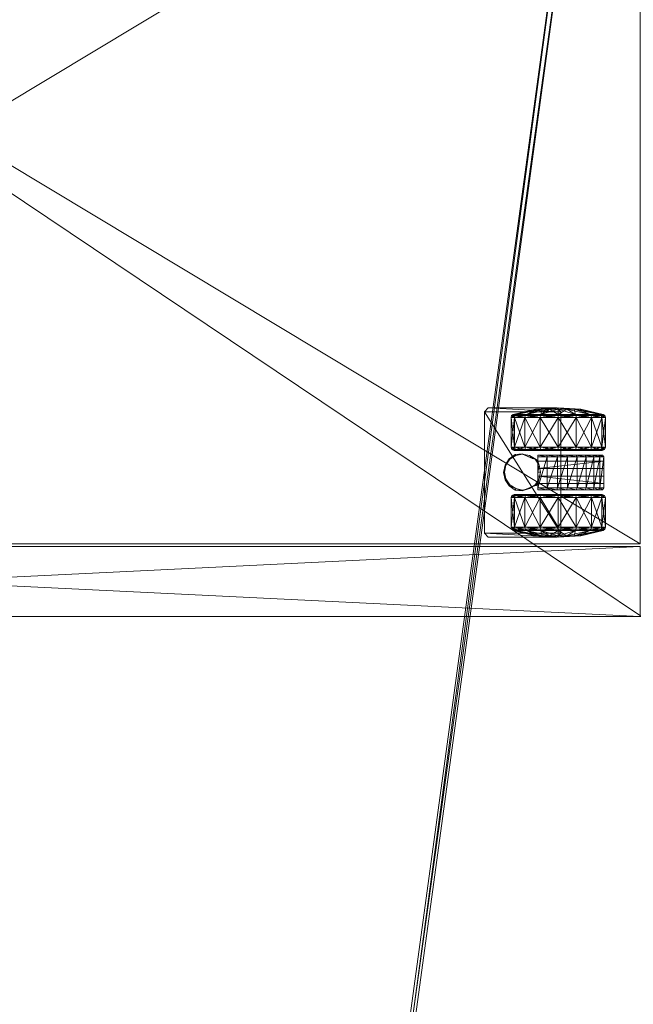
# Model space of a CAD drawing. Header units: inches. Extents: x 66 to 744, y -89 to 88.
# Tile 241 of 256: x 666 to 675, y 55 to 70. Entities that reach past the tile are written whole.
import ezdxf

# ---------------------------------------------------------------- set-up
doc = ezdxf.new("R2010")
doc.units = ezdxf.units.IN
doc.header["$MEASUREMENT"] = 0
for name, color, linetype, true_color in [('CET color Burlywood4', 7, 'Continuous', 0x8d7057), ('CET color Grey100', 7, 'Continuous', 0xffffff), ('CET color Grey2', 7, 'Continuous', 0x060606), ('CET color Grey80', 7, 'Continuous', 0xcccdc8)]:
    doc.layers.add(name, color=color, linetype=linetype, true_color=true_color)
doc.layers.add('CET Default', color=7, linetype='Continuous')

# ---------------------------------------------------------------- blocks, each defined once
blk = doc.blocks.new('*C134')
at = {"layer": 'CET color Grey100', "linetype": 'Continuous', "lineweight": 0}
mesh = blk.add_polyface(dxfattribs=at)
corners = [(0.02, 22.98, 1.891), (1.105, 22.98, 1.891), (1.105, 0.719, 1.891), (0.02, 0.719, 1.891), (0.02, 0.719, 21.652), (1.105, 0.719, 21.652), (1.105, 22.98, 21.652), (0.02, 22.98, 21.652)]
mesh.append_faces([[corners[k] for k in face] for face in [(0, 1, 2, 0), (0, 2, 3, 0), (4, 5, 6, 4), (4, 6, 7, 4), (3, 2, 5, 3), (3, 5, 4, 3), (2, 1, 6, 2), (2, 6, 5, 2), (1, 0, 7, 1), (1, 7, 6, 1), (0, 3, 4, 0), (0, 4, 7, 0)]])
mesh = blk.add_polyface(dxfattribs=at)
corners = [(0.02, 0.7, 21.691), (14.98, 0.7, 21.691), (14.98, 22.98, 21.691), (0.02, 22.98, 21.691)]
mesh.append_faces([[corners[k] for k in face] for face in [(0, 1, 2, 0), (0, 2, 3, 0)]])
mesh = blk.add_polyface(dxfattribs=at)
corners = [(0.02, 0.7, 21.671), (14.98, 0.7, 21.671), (14.98, 22.98, 21.671), (0.02, 22.98, 21.671)]
mesh.append_faces([[corners[k] for k in face] for face in [(0, 2, 1, 0), (0, 3, 2, 0)]])
mesh = blk.add_polyface(dxfattribs=at)
corners = [(1.145, 21.855, 1.891), (13.855, 21.855, 1.891), (13.855, 0.719, 1.891), (1.145, 0.719, 1.891), (1.145, 0.719, 2.23), (13.855, 0.719, 2.23), (13.855, 21.855, 2.23), (1.145, 21.855, 2.23)]
mesh.append_faces([[corners[k] for k in face] for face in [(0, 1, 2, 0), (0, 2, 3, 0), (4, 5, 6, 4), (4, 6, 7, 4), (3, 2, 5, 3), (3, 5, 4, 3), (2, 1, 6, 2), (2, 6, 5, 2), (1, 0, 7, 1), (1, 7, 6, 1), (0, 3, 4, 0), (0, 4, 7, 0)]])
at = {"layer": 'CET color Grey2', "linetype": 'Continuous', "lineweight": 0}
mesh = blk.add_polyface(dxfattribs=at)
corners = [(1.86, 2.505, 0.464), (1.401, 2.505, 0.464), (1.401, 2.663, 0.701), (1.86, 2.663, 0.701), (1.371, 2.499, 0.47), (1.371, 2.655, 0.704), (1.353, 2.481, 0.488), (1.353, 2.632, 0.714), (1.271, 2.315, 0.845), (1.401, 2.719, 0.98), (1.86, 2.719, 0.98), (1.371, 2.71, 0.98), (1.353, 2.685, 0.98), (1.271, 2.342, 0.98), (1.401, 2.663, 1.259), (1.86, 2.663, 1.259), (1.371, 2.655, 1.256), (1.353, 2.632, 1.246), (1.271, 2.315, 1.115), (1.401, 2.505, 1.496), (1.371, 2.499, 1.49), (1.353, 2.481, 1.472), (1.271, 2.238, 1.229), (1.86, 2.505, 1.496), (1.401, 2.268, 1.654), (1.371, 2.265, 1.646), (1.25, 3.071, 2), (1.31, 3.131, 2), (1.31, 3.131, 1.881), (1.25, 3.071, 1.881), (1.25, 2.01, 1.881), (1.31, 1.95, 1.881)]
mesh.append_faces([[corners[k] for k in face] for face in [(0, 1, 2, 0), (0, 2, 3, 0), (1, 4, 5, 1), (1, 5, 2, 1), (4, 6, 7, 4), (4, 7, 5, 4), (6, 8, 7, 6), (3, 2, 9, 3), (3, 9, 10, 3), (2, 5, 11, 2), (2, 11, 9, 2), (5, 7, 12, 5), (5, 12, 11, 5), (7, 8, 13, 7), (7, 13, 12, 7), (10, 9, 14, 10), (10, 14, 15, 10), (9, 11, 16, 9), (9, 16, 14, 9), (11, 12, 17, 11), (11, 17, 16, 11), (12, 13, 18, 12), (12, 18, 17, 12), (15, 14, 19, 15), (14, 16, 20, 14), (14, 20, 19, 14), (16, 17, 21, 16), (16, 21, 20, 16), (17, 18, 22, 17), (17, 22, 21, 17), (23, 19, 24, 23), (19, 20, 25, 19), (26, 27, 28, 26), (26, 28, 29, 26), (30, 26, 29, 30), (28, 31, 30, 28), (28, 30, 29, 28)]])
mesh = blk.add_polyface(dxfattribs=at)
corners = [(1.86, 1.989, 0.25), (1.401, 1.989, 0.25), (1.401, 2.268, 0.306), (1.86, 2.268, 0.306), (1.371, 2.265, 0.314), (1.371, 1.989, 0.259), (1.353, 2.255, 0.337), (1.353, 1.989, 0.284), (1.271, 2.124, 0.654), (1.895, 2.263, 0.319), (1.86, 2.505, 0.464), (1.401, 2.505, 0.464), (1.371, 2.499, 0.47), (1.353, 2.481, 0.488), (1.271, 2.238, 0.731), (1.25, 1.989, 0.98), (1.271, 2.315, 0.845), (1.271, 2.342, 0.98), (1.271, 2.315, 1.115), (1.271, 2.238, 1.229), (1.895, 2.495, 1.486), (1.86, 2.505, 1.496), (1.86, 2.268, 1.654), (1.401, 2.268, 1.654), (1.401, 2.505, 1.496), (1.371, 2.265, 1.646), (1.371, 2.499, 1.49), (1.353, 2.481, 1.472), (1.353, 2.255, 1.623), (1.271, 2.124, 1.306), (1.401, 1.989, 1.71), (1.86, 1.989, 1.71), (1.371, 1.989, 1.701), (1.353, 1.989, 1.676), (1.271, 1.989, 1.333), (1.25, 2.01, 1.881), (1.25, 2.01, 2), (1.25, 3.071, 2)]
mesh.append_faces([[corners[k] for k in face] for face in [(0, 1, 2, 0), (0, 2, 3, 0), (1, 4, 2, 1), (5, 6, 4, 5), (7, 8, 6, 7), (9, 3, 10, 9), (3, 2, 11, 3), (3, 11, 10, 3), (2, 4, 12, 2), (2, 12, 11, 2), (4, 6, 13, 4), (4, 13, 12, 4), (6, 8, 14, 6), (6, 14, 13, 6), (8, 15, 14, 8), (13, 14, 16, 13), (14, 15, 16, 14), (16, 15, 17, 16), (17, 15, 18, 17), (18, 15, 19, 18), (20, 21, 22, 20), (21, 23, 22, 21), (24, 25, 23, 24), (26, 27, 28, 26), (26, 28, 25, 26), (27, 19, 29, 27), (27, 29, 28, 27), (19, 15, 29, 19), (22, 23, 30, 22), (22, 30, 31, 22), (23, 25, 32, 23), (23, 32, 30, 23), (25, 28, 33, 25), (25, 33, 32, 25), (28, 29, 34, 28), (28, 34, 33, 28), (35, 36, 37, 35)]])
mesh = blk.add_polyface(dxfattribs=at)
corners = [(1.963, 2.544, 1.587), (1.974, 2.656, 1.587), (1.974, 2.656, 0.675), (1.963, 2.544, 0.675), (2.042, 2.748, 1.587), (2.042, 2.748, 0.675), (2.138, 2.811, 1.587), (2.138, 2.811, 0.675), (2.251, 2.833, 1.587), (2.251, 2.833, 0.675), (1.91, 2.47, 0.499), (1.895, 2.495, 0.474), (1.895, 2.65, 0.706), (1.91, 2.617, 0.72), (1.86, 2.505, 0.464), (1.86, 2.663, 0.701), (1.895, 2.704, 0.98), (1.91, 2.669, 0.98), (1.86, 2.719, 0.98), (1.895, 2.65, 1.254), (1.91, 2.617, 1.24), (1.86, 2.663, 1.259), (1.895, 2.495, 1.486), (1.91, 2.47, 1.461), (1.86, 2.505, 1.496), (1.401, 2.505, 1.496), (2.149, 2.797, 1.881), (2.256, 2.818, 1.881), (2.059, 2.737, 1.881), (1.999, 2.647, 1.881), (1.978, 2.54, 1.881), (2.033, 2.386, 1.587), (1.999, 2.434, 1.881), (2.033, 2.386, 0.675), (3.19, 3.131, 2), (1.31, 3.131, 1.881), (1.31, 3.131, 2), (3.19, 3.131, 1.881), (1.31, 1.95, 1.881)]
mesh.append_faces([[corners[k] for k in face] for face in [(0, 1, 2, 0), (0, 2, 3, 0), (1, 4, 5, 1), (1, 5, 2, 1), (4, 6, 7, 4), (4, 7, 5, 4), (6, 8, 9, 6), (6, 9, 7, 6), (10, 11, 12, 10), (10, 12, 13, 10), (11, 14, 15, 11), (11, 15, 12, 11), (13, 12, 16, 13), (13, 16, 17, 13), (12, 15, 18, 12), (12, 18, 16, 12), (17, 16, 19, 17), (17, 19, 20, 17), (16, 18, 21, 16), (16, 21, 19, 16), (20, 19, 22, 20), (20, 22, 23, 20), (19, 21, 24, 19), (19, 24, 22, 19), (21, 25, 24, 21), (8, 6, 26, 8), (8, 26, 27, 8), (6, 4, 28, 6), (6, 28, 26, 6), (4, 1, 29, 4), (4, 29, 28, 4), (1, 0, 30, 1), (1, 30, 29, 1), (0, 31, 32, 0), (0, 32, 30, 0), (33, 0, 3, 33), (34, 35, 36, 34), (37, 38, 35, 37)]])
mesh = blk.add_polyface(dxfattribs=at)
corners = [(2.251, 2.833, 1.587), (2.363, 2.811, 1.587), (2.363, 2.811, 0.675), (2.251, 2.833, 0.675), (2.459, 2.748, 1.587), (2.459, 2.748, 0.675), (2.526, 2.654, 1.587), (2.526, 2.654, 0.675), (2.537, 2.542, 1.587), (2.537, 2.542, 0.675), (2.59, 2.47, 1.461), (2.605, 2.495, 1.486), (2.605, 2.65, 1.254), (2.59, 2.617, 1.24), (2.64, 2.505, 1.496), (2.64, 2.663, 1.259), (2.605, 2.704, 0.98), (2.59, 2.669, 0.98), (2.64, 2.719, 0.98), (2.605, 2.65, 0.706), (2.59, 2.617, 0.72), (2.64, 2.663, 0.701), (2.605, 2.495, 0.474), (2.59, 2.47, 0.499), (2.64, 2.505, 0.464), (2.513, 2.647, 1.881), (2.534, 2.54, 1.881), (2.453, 2.737, 1.881), (2.362, 2.797, 1.881), (2.256, 2.818, 1.881), (2.467, 2.384, 1.587), (2.467, 2.384, 0.675), (3.19, 3.131, 2), (3.19, 3.131, 1.881), (1.31, 3.131, 1.881), (3.19, 1.95, 1.881), (1.31, 1.95, 1.881)]
mesh.append_faces([[corners[k] for k in face] for face in [(0, 1, 2, 0), (0, 2, 3, 0), (1, 4, 5, 1), (1, 5, 2, 1), (4, 6, 7, 4), (4, 7, 5, 4), (6, 8, 9, 6), (6, 9, 7, 6), (10, 11, 12, 10), (10, 12, 13, 10), (11, 14, 15, 11), (11, 15, 12, 11), (13, 12, 16, 13), (13, 16, 17, 13), (12, 15, 18, 12), (12, 18, 16, 12), (17, 16, 19, 17), (17, 19, 20, 17), (16, 18, 21, 16), (16, 21, 19, 16), (20, 19, 22, 20), (20, 22, 23, 20), (19, 21, 24, 19), (19, 24, 22, 19), (8, 6, 25, 8), (8, 25, 26, 8), (6, 4, 27, 6), (6, 27, 25, 6), (4, 1, 28, 4), (4, 28, 27, 4), (1, 0, 29, 1), (1, 29, 28, 1), (30, 8, 26, 30), (8, 30, 31, 8), (8, 31, 9, 8), (32, 33, 34, 32), (33, 35, 36, 33)]])
mesh = blk.add_polyface(dxfattribs=at)
corners = [(2.64, 2.505, 1.496), (3.099, 2.505, 1.496), (3.099, 2.663, 1.259), (2.64, 2.663, 1.259), (3.129, 2.499, 1.49), (3.129, 2.655, 1.256), (3.147, 2.481, 1.472), (3.147, 2.632, 1.246), (3.229, 2.315, 1.115), (3.099, 2.719, 0.98), (2.64, 2.719, 0.98), (3.129, 2.71, 0.98), (3.147, 2.685, 0.98), (3.229, 2.342, 0.98), (3.099, 2.663, 0.701), (2.64, 2.663, 0.701), (3.129, 2.655, 0.704), (3.147, 2.632, 0.714), (3.229, 2.315, 0.845), (3.099, 2.505, 0.464), (2.64, 2.505, 0.464), (3.129, 2.499, 0.47), (3.147, 2.481, 0.488), (3.229, 2.238, 0.731), (3.099, 2.268, 0.306), (3.25, 3.071, 2), (3.25, 3.071, 1.881), (3.19, 3.131, 1.881), (3.19, 3.131, 2), (3.25, 2.01, 2), (3.25, 2.01, 1.881), (3.19, 1.95, 1.881)]
mesh.append_faces([[corners[k] for k in face] for face in [(0, 1, 2, 0), (0, 2, 3, 0), (1, 4, 5, 1), (1, 5, 2, 1), (4, 6, 7, 4), (4, 7, 5, 4), (6, 8, 7, 6), (3, 2, 9, 3), (3, 9, 10, 3), (2, 5, 11, 2), (2, 11, 9, 2), (5, 7, 12, 5), (5, 12, 11, 5), (7, 8, 13, 7), (7, 13, 12, 7), (10, 9, 14, 10), (10, 14, 15, 10), (9, 11, 16, 9), (9, 16, 14, 9), (11, 12, 17, 11), (11, 17, 16, 11), (12, 13, 18, 12), (12, 18, 17, 12), (15, 14, 19, 15), (15, 19, 20, 15), (14, 16, 21, 14), (14, 21, 19, 14), (16, 17, 22, 16), (16, 22, 21, 16), (17, 18, 23, 17), (17, 23, 22, 17), (20, 19, 24, 20), (25, 26, 27, 25), (25, 27, 28, 25), (25, 29, 30, 25), (25, 30, 26, 25), (26, 30, 31, 26), (26, 31, 27, 26)]])
mesh = blk.add_polyface(dxfattribs=at)
corners = [(1.982, 2.012, 1.648), (1.982, 2.164, 1.617), (2.01, 2.158, 1.646), (1.982, 2.305, 1.553), (2.01, 2.305, 1.587), (2.49, 2.158, 1.646), (2.49, 2.305, 1.587), (2.01, 2.002, 1.671), (2.49, 2.002, 1.671), (1.91, 1.989, 0.3), (1.895, 2.263, 0.319), (1.91, 2.249, 0.352), (1.895, 1.989, 0.265), (1.86, 2.268, 0.306), (1.91, 1.989, 0.98), (1.91, 2.47, 0.499), (1.895, 2.495, 0.474), (1.86, 2.505, 0.464), (1.91, 2.617, 0.72), (1.91, 2.669, 0.98), (1.91, 2.617, 1.24), (1.91, 2.47, 1.461), (1.91, 2.249, 1.608), (1.895, 2.495, 1.486), (1.895, 2.263, 1.641), (1.86, 2.268, 1.654), (1.895, 1.989, 1.695), (1.91, 1.989, 1.66), (1.86, 1.989, 1.71), (2.033, 2.386, 1.587), (2.048, 2.331, 1.587), (2.059, 2.344, 1.881), (1.999, 2.434, 1.881), (2.078, 2.305, 1.587), (2.149, 2.283, 1.881), (2.256, 2.305, 1.587), (2.256, 2.262, 1.881), (2.078, 2.305, 0.735), (2.19, 2.305, 0.735), (2.19, 2.305, 1.553), (2.033, 2.386, 0.675), (1.963, 2.544, 1.587), (2.048, 2.331, 0.675), (2.078, 2.305, 0.675)]
mesh.append_faces([[corners[k] for k in face] for face in [(0, 1, 2, 0), (1, 3, 4, 1), (1, 4, 2, 1), (4, 2, 5, 4), (4, 5, 6, 4), (2, 7, 8, 2), (2, 8, 5, 2), (9, 10, 11, 9), (12, 13, 10, 12), (14, 11, 15, 14), (11, 10, 16, 11), (11, 16, 15, 11), (10, 17, 16, 10), (14, 15, 18, 14), (14, 18, 19, 14), (14, 19, 20, 14), (14, 20, 21, 14), (14, 21, 22, 14), (21, 23, 24, 21), (21, 24, 22, 21), (23, 25, 24, 23), (22, 24, 26, 22), (22, 26, 27, 22), (24, 25, 28, 24), (24, 28, 26, 24), (29, 30, 31, 29), (29, 31, 32, 29), (30, 33, 34, 30), (30, 34, 31, 30), (33, 35, 36, 33), (33, 36, 34, 33), (37, 38, 39, 37), (37, 39, 33, 37), (40, 29, 41, 40), (40, 42, 30, 40), (40, 30, 29, 40), (43, 33, 30, 43), (43, 30, 42, 43)]])
mesh = blk.add_polyface(dxfattribs=at)
corners = [(2.59, 1.989, 1.66), (2.605, 1.989, 1.695), (2.605, 2.263, 1.641), (2.59, 2.249, 1.608), (2.64, 1.989, 1.71), (2.64, 2.268, 1.654), (2.59, 1.989, 0.98), (2.59, 2.47, 1.461), (2.605, 2.495, 1.486), (2.64, 2.505, 1.496), (2.59, 2.617, 1.24), (2.59, 2.669, 0.98), (2.59, 2.617, 0.72), (2.59, 2.47, 0.499), (2.59, 2.249, 0.352), (2.605, 2.495, 0.474), (2.605, 2.263, 0.319), (2.64, 2.505, 0.464), (2.64, 2.268, 0.306), (2.605, 1.989, 0.265), (2.59, 1.989, 0.3), (2.64, 1.989, 0.25), (2.256, 2.305, 1.587), (2.422, 2.305, 1.587), (2.362, 2.283, 1.881), (2.256, 2.262, 1.881), (2.452, 2.329, 1.587), (2.453, 2.344, 1.881), (2.467, 2.384, 1.587), (2.513, 2.434, 1.881), (2.534, 2.54, 1.881), (2.31, 2.305, 1.553), (2.31, 2.305, 0.735), (2.422, 2.305, 0.735), (2.452, 2.331, 0.675), (2.467, 2.384, 0.675), (2.422, 2.305, 0.675), (2.49, 2.002, 1.671), (2.49, 2.158, 1.646), (2.518, 2.164, 1.617), (2.49, 2.305, 1.587), (2.518, 2.305, 1.553)]
mesh.append_faces([[corners[k] for k in face] for face in [(0, 1, 2, 0), (0, 2, 3, 0), (1, 4, 5, 1), (1, 5, 2, 1), (6, 3, 7, 6), (3, 2, 8, 3), (3, 8, 7, 3), (2, 5, 9, 2), (2, 9, 8, 2), (6, 7, 10, 6), (6, 10, 11, 6), (6, 11, 12, 6), (6, 12, 13, 6), (6, 13, 14, 6), (13, 15, 16, 13), (13, 16, 14, 13), (15, 17, 18, 15), (15, 18, 16, 15), (14, 16, 19, 14), (14, 19, 20, 14), (16, 21, 19, 16), (22, 23, 24, 22), (22, 24, 25, 22), (23, 26, 27, 23), (23, 27, 24, 23), (26, 28, 29, 26), (26, 29, 27, 26), (28, 30, 29, 28), (31, 32, 33, 31), (31, 33, 23, 31), (26, 34, 35, 26), (26, 35, 28, 26), (34, 26, 23, 34), (34, 23, 36, 34), (37, 38, 39, 37), (38, 40, 41, 38), (38, 41, 39, 38)]])
mesh = blk.add_polyface(dxfattribs=at)
corners = [(2.64, 1.989, 1.71), (3.099, 1.989, 1.71), (3.099, 2.268, 1.654), (2.64, 2.268, 1.654), (3.129, 1.989, 1.701), (3.129, 2.265, 1.646), (3.147, 2.255, 1.623), (3.147, 1.989, 1.676), (3.229, 2.124, 1.306), (3.099, 2.505, 1.496), (2.64, 2.505, 1.496), (3.129, 2.499, 1.49), (3.147, 2.481, 1.472), (3.229, 2.238, 1.229), (3.25, 1.989, 0.98), (3.229, 2.315, 1.115), (3.229, 2.342, 0.98), (3.229, 2.315, 0.845), (3.229, 2.238, 0.731), (2.64, 2.505, 0.464), (3.099, 2.268, 0.306), (2.64, 2.268, 0.306), (3.099, 2.505, 0.464), (3.129, 2.499, 0.47), (3.129, 2.265, 0.314), (3.147, 2.481, 0.488), (3.147, 2.255, 0.337), (3.229, 2.124, 0.654), (2.605, 2.263, 0.319), (2.64, 1.989, 0.25), (3.099, 1.989, 0.25), (3.129, 1.989, 0.259), (3.147, 1.989, 0.284), (3.229, 1.989, 0.627)]
mesh.append_faces([[corners[k] for k in face] for face in [(0, 1, 2, 0), (0, 2, 3, 0), (1, 4, 5, 1), (1, 5, 2, 1), (4, 6, 5, 4), (7, 8, 6, 7), (3, 2, 9, 3), (3, 9, 10, 3), (2, 5, 11, 2), (2, 11, 9, 2), (5, 6, 12, 5), (5, 12, 11, 5), (6, 8, 13, 6), (6, 13, 12, 6), (8, 14, 13, 8), (12, 13, 15, 12), (13, 14, 15, 13), (15, 14, 16, 15), (16, 14, 17, 16), (17, 14, 18, 17), (19, 20, 21, 19), (22, 23, 24, 22), (22, 24, 20, 22), (23, 25, 26, 23), (23, 26, 24, 23), (25, 18, 27, 25), (25, 27, 26, 25), (18, 14, 27, 18), (28, 21, 29, 28), (21, 20, 30, 21), (21, 30, 29, 21), (20, 24, 31, 20), (20, 31, 30, 20), (24, 26, 32, 24), (24, 32, 31, 24), (26, 27, 33, 26), (26, 33, 32, 26), (27, 14, 33, 27)]])
mesh = blk.add_polyface(dxfattribs=at)
corners = [(1.982, 1.708, 1.604), (1.982, 1.858, 1.643), (2.01, 1.845, 1.661), (2.01, 1.693, 1.617), (1.982, 2.012, 1.648), (2.01, 2.002, 1.671), (2.01, 2.158, 1.646), (2.49, 1.845, 1.661), (2.49, 1.693, 1.617), (1.91, 1.989, 0.98), (1.91, 1.989, 1.66), (1.91, 1.729, 1.608), (1.895, 1.989, 1.695), (1.895, 1.715, 1.641), (1.86, 1.989, 1.71), (1.86, 1.71, 1.654), (1.91, 1.508, 1.461), (1.895, 1.483, 1.486), (1.86, 1.473, 1.496), (1.91, 1.361, 1.24), (1.91, 1.309, 0.98), (1.91, 1.361, 0.72), (1.91, 1.508, 0.499), (1.91, 1.729, 0.352), (1.91, 1.989, 0.3), (1.895, 1.715, 0.319), (1.895, 1.989, 0.265), (1.86, 1.71, 0.306), (1.86, 1.989, 0.25), (1.401, 1.989, 0.25), (1.91, 2.249, 0.352), (1.895, 2.263, 0.319), (1.86, 2.268, 0.306), (1.91, 2.249, 1.608), (2.19, 1.283, 1.163), (2.19, 1.708, 1.604), (2.19, 2.305, 1.553), (2.078, 2.305, 0.735), (2.078, 2.305, 0.675), (2.078, 1.283, 0.675), (2.078, 1.283, 0.735), (2.19, 2.305, 0.735), (2.19, 1.283, 0.735), (3.19, 1.95, 2), (1.31, 1.95, 2), (1.31, 1.95, 1.881)]
mesh.append_faces([[corners[k] for k in face] for face in [(0, 1, 2, 0), (0, 2, 3, 0), (1, 4, 5, 1), (1, 5, 2, 1), (4, 6, 5, 4), (5, 2, 7, 5), (2, 3, 8, 2), (9, 10, 11, 9), (10, 12, 13, 10), (10, 13, 11, 10), (12, 14, 15, 12), (12, 15, 13, 12), (9, 11, 16, 9), (11, 13, 17, 11), (13, 15, 18, 13), (9, 16, 19, 9), (9, 19, 20, 9), (9, 20, 21, 9), (9, 21, 22, 9), (9, 22, 23, 9), (9, 23, 24, 9), (23, 25, 26, 23), (23, 26, 24, 23), (25, 27, 28, 25), (25, 28, 26, 25), (27, 29, 28, 27), (9, 24, 30, 9), (24, 26, 31, 24), (26, 28, 32, 26), (9, 33, 10, 9), (34, 35, 36, 34), (37, 38, 39, 37), (37, 39, 40, 37), (41, 37, 40, 41), (41, 40, 42, 41), (41, 42, 34, 41), (41, 34, 36, 41), (43, 44, 45, 43)]])
mesh = blk.add_polyface(dxfattribs=at)
corners = [(2.01, 2.002, 1.671), (2.49, 1.845, 1.661), (2.49, 2.002, 1.671), (2.01, 1.845, 1.661), (2.49, 1.693, 1.617), (2.01, 1.693, 1.617), (2.49, 1.555, 1.541), (2.59, 1.989, 0.98), (2.59, 1.989, 1.66), (2.59, 2.249, 1.608), (2.59, 2.249, 0.352), (2.59, 1.989, 0.3), (2.59, 1.729, 0.352), (2.605, 1.989, 0.265), (2.605, 1.715, 0.319), (2.64, 1.989, 0.25), (2.64, 1.71, 0.306), (3.099, 1.71, 0.306), (2.59, 1.508, 0.499), (2.605, 1.483, 0.474), (2.64, 1.473, 0.464), (2.59, 1.361, 0.72), (2.59, 1.309, 0.98), (2.59, 1.361, 1.24), (2.59, 1.508, 1.461), (2.59, 1.729, 1.608), (2.605, 1.715, 1.641), (2.605, 1.989, 1.695), (2.64, 1.71, 1.654), (2.64, 1.989, 1.71), (3.099, 1.989, 1.71), (2.422, 1.283, 0.675), (2.422, 2.305, 0.675), (2.422, 2.305, 0.735), (2.422, 1.283, 0.735), (2.31, 2.305, 0.735), (2.31, 1.283, 1.163), (2.31, 2.305, 1.553), (2.31, 1.708, 1.604), (3.19, 1.95, 2), (1.31, 1.95, 1.881), (3.19, 1.95, 1.881), (2.518, 1.708, 1.604), (2.518, 1.858, 1.643), (2.518, 2.012, 1.648), (2.518, 2.164, 1.617)]
mesh.append_faces([[corners[k] for k in face] for face in [(0, 1, 2, 0), (3, 4, 1, 3), (5, 6, 4, 5), (7, 8, 9, 7), (7, 10, 11, 7), (7, 11, 12, 7), (11, 13, 14, 11), (11, 14, 12, 11), (13, 15, 16, 13), (13, 16, 14, 13), (15, 17, 16, 15), (7, 12, 18, 7), (12, 14, 19, 12), (12, 19, 18, 12), (14, 16, 20, 14), (7, 18, 21, 7), (7, 21, 22, 7), (7, 22, 23, 7), (7, 23, 24, 7), (7, 24, 25, 7), (24, 26, 25, 24), (7, 25, 8, 7), (25, 26, 27, 25), (25, 27, 8, 25), (26, 28, 29, 26), (26, 29, 27, 26), (28, 30, 29, 28), (31, 32, 33, 31), (34, 33, 35, 34), (36, 35, 37, 36), (37, 38, 36, 37), (39, 40, 41, 39), (6, 4, 42, 6), (4, 1, 43, 4), (4, 43, 42, 4), (1, 2, 44, 1), (1, 44, 43, 1), (2, 45, 44, 2)]])
mesh = blk.add_polyface(dxfattribs=at)
corners = [(2.01, 1.555, 1.541), (2.49, 1.437, 1.436), (2.49, 1.555, 1.541), (2.01, 1.437, 1.436), (2.49, 1.345, 1.308), (2.01, 1.345, 1.308), (2.49, 1.283, 1.163), (2.605, 1.715, 0.319), (2.64, 1.473, 0.464), (2.605, 1.483, 0.474), (2.59, 1.508, 0.499), (2.605, 1.328, 0.706), (2.59, 1.361, 0.72), (2.64, 1.315, 0.701), (2.605, 1.274, 0.98), (2.59, 1.309, 0.98), (2.64, 1.259, 0.98), (2.605, 1.328, 1.254), (2.59, 1.361, 1.24), (2.64, 1.315, 1.259), (2.605, 1.483, 1.486), (2.59, 1.508, 1.461), (2.64, 1.473, 1.496), (2.605, 1.715, 1.641), (2.64, 1.71, 1.654), (2.422, 1.283, 0.675), (2.422, 2.305, 0.735), (2.422, 1.283, 0.735), (2.31, 2.305, 0.735), (2.31, 1.283, 0.735), (2.31, 1.283, 1.163), (2.19, 1.283, 1.163), (2.19, 1.283, 0.735), (2.078, 1.283, 0.735), (2.078, 1.283, 0.675), (2.518, 1.363, 1.305), (2.518, 1.303, 1.163), (2.518, 1.454, 1.43), (2.518, 1.571, 1.532), (2.518, 1.708, 1.604)]
mesh.append_faces([[corners[k] for k in face] for face in [(0, 1, 2, 0), (3, 4, 1, 3), (5, 6, 4, 5), (7, 8, 9, 7), (10, 9, 11, 10), (10, 11, 12, 10), (9, 8, 13, 9), (9, 13, 11, 9), (12, 11, 14, 12), (12, 14, 15, 12), (11, 13, 16, 11), (11, 16, 14, 11), (15, 14, 17, 15), (15, 17, 18, 15), (14, 16, 19, 14), (14, 19, 17, 14), (18, 17, 20, 18), (18, 20, 21, 18), (17, 19, 22, 17), (17, 22, 20, 17), (21, 20, 23, 21), (20, 22, 24, 20), (20, 24, 23, 20), (25, 26, 27, 25), (27, 28, 29, 27), (30, 29, 28, 30), (30, 31, 32, 30), (30, 32, 29, 30), (27, 33, 34, 27), (27, 34, 25, 27), (6, 4, 35, 6), (6, 35, 36, 6), (4, 1, 37, 4), (4, 37, 35, 4), (1, 2, 38, 1), (1, 38, 37, 1), (2, 39, 38, 2)]])
mesh = blk.add_polyface(dxfattribs=at)
corners = [(1.86, 1.989, 1.71), (1.401, 1.989, 1.71), (1.401, 1.71, 1.654), (1.86, 1.71, 1.654), (1.371, 1.989, 1.701), (1.371, 1.713, 1.646), (1.353, 1.989, 1.676), (1.353, 1.723, 1.623), (1.271, 1.989, 1.333), (1.271, 1.854, 1.306), (1.25, 1.989, 0.98), (1.401, 1.473, 1.496), (1.371, 1.479, 1.49), (1.353, 1.497, 1.472), (1.271, 1.74, 1.229), (1.271, 1.663, 1.115), (1.271, 1.636, 0.98), (1.271, 1.663, 0.845), (1.271, 1.74, 0.731), (1.353, 1.497, 0.488), (1.271, 1.854, 0.654), (1.353, 1.723, 0.337), (1.86, 1.71, 0.306), (1.401, 1.71, 0.306), (1.401, 1.989, 0.25), (1.371, 1.713, 0.314), (1.371, 1.989, 0.259), (1.353, 1.989, 0.284), (1.271, 1.989, 0.627), (1.371, 2.265, 0.314), (1.353, 2.255, 0.337), (1.271, 2.124, 0.654), (1.271, 2.124, 1.306), (1.31, 1.95, 1.881), (1.31, 1.95, 2), (1.25, 2.01, 2), (1.25, 2.01, 1.881)]
mesh.append_faces([[corners[k] for k in face] for face in [(0, 1, 2, 0), (0, 2, 3, 0), (1, 4, 5, 1), (1, 5, 2, 1), (4, 6, 7, 4), (4, 7, 5, 4), (6, 8, 9, 6), (6, 9, 7, 6), (8, 10, 9, 8), (3, 2, 11, 3), (2, 5, 12, 2), (5, 7, 13, 5), (5, 13, 12, 5), (7, 9, 14, 7), (7, 14, 13, 7), (9, 10, 14, 9), (14, 10, 15, 14), (15, 10, 16, 15), (16, 10, 17, 16), (17, 10, 18, 17), (19, 18, 20, 19), (19, 20, 21, 19), (18, 10, 20, 18), (22, 23, 24, 22), (23, 25, 26, 23), (23, 26, 24, 23), (25, 21, 27, 25), (25, 27, 26, 25), (21, 20, 28, 21), (21, 28, 27, 21), (20, 10, 28, 20), (24, 26, 29, 24), (26, 27, 30, 26), (27, 28, 31, 27), (28, 10, 31, 28), (32, 10, 8, 32), (33, 34, 35, 33), (33, 35, 36, 33)]])
mesh = blk.add_polyface(dxfattribs=at)
corners = [(3.129, 1.989, 1.701), (3.147, 1.989, 1.676), (3.147, 2.255, 1.623), (3.229, 1.989, 1.333), (3.229, 2.124, 1.306), (3.25, 1.989, 0.98), (2.64, 1.989, 0.25), (3.099, 1.989, 0.25), (3.099, 1.71, 0.306), (3.129, 1.989, 0.259), (3.129, 1.713, 0.314), (3.147, 1.989, 0.284), (3.147, 1.723, 0.337), (3.229, 1.989, 0.627), (3.229, 1.854, 0.654), (2.64, 1.71, 0.306), (3.099, 1.473, 0.464), (3.129, 1.479, 0.47), (3.147, 1.497, 0.488), (3.229, 1.74, 0.731), (3.229, 1.663, 0.845), (3.229, 1.636, 0.98), (3.229, 1.663, 1.115), (3.229, 1.74, 1.229), (3.129, 1.479, 1.49), (3.147, 1.723, 1.623), (3.129, 1.713, 1.646), (3.147, 1.497, 1.472), (3.229, 1.854, 1.306), (2.64, 1.71, 1.654), (3.099, 1.71, 1.654), (3.099, 1.989, 1.71), (3.25, 2.01, 2), (3.19, 1.95, 2), (3.19, 1.95, 1.881), (3.25, 2.01, 1.881)]
mesh.append_faces([[corners[k] for k in face] for face in [(0, 1, 2, 0), (1, 3, 4, 1), (3, 5, 4, 3), (6, 7, 8, 6), (7, 9, 10, 7), (7, 10, 8, 7), (9, 11, 12, 9), (9, 12, 10, 9), (11, 13, 14, 11), (11, 14, 12, 11), (13, 5, 14, 13), (15, 8, 16, 15), (8, 10, 17, 8), (8, 17, 16, 8), (10, 12, 18, 10), (10, 18, 17, 10), (12, 14, 19, 12), (12, 19, 18, 12), (14, 5, 19, 14), (18, 19, 20, 18), (19, 5, 20, 19), (20, 5, 21, 20), (21, 5, 22, 21), (22, 5, 23, 22), (24, 25, 26, 24), (27, 23, 28, 27), (27, 28, 25, 27), (23, 5, 28, 23), (29, 30, 31, 29), (30, 26, 0, 30), (30, 0, 31, 30), (26, 25, 1, 26), (26, 1, 0, 26), (25, 28, 3, 25), (25, 3, 1, 25), (28, 5, 3, 28), (32, 33, 34, 32), (32, 34, 35, 32)]])
mesh = blk.add_polyface(dxfattribs=at)
corners = [(1.86, 1.71, 1.654), (1.401, 1.473, 1.496), (1.86, 1.473, 1.496), (1.401, 1.71, 1.654), (1.371, 1.479, 1.49), (1.401, 1.315, 1.259), (1.86, 1.315, 1.259), (1.371, 1.323, 1.256), (1.353, 1.497, 1.472), (1.353, 1.346, 1.246), (1.271, 1.74, 1.229), (1.271, 1.663, 1.115), (1.401, 1.259, 0.98), (1.86, 1.259, 0.98), (1.371, 1.268, 0.98), (1.353, 1.293, 0.98), (1.271, 1.636, 0.98), (1.401, 1.315, 0.701), (1.371, 1.323, 0.704), (1.353, 1.346, 0.714), (1.271, 1.663, 0.845), (1.86, 1.315, 0.701), (1.401, 1.473, 0.464), (1.371, 1.479, 0.47), (1.353, 1.497, 0.488), (1.271, 1.74, 0.731), (1.86, 1.473, 0.464), (1.401, 1.71, 0.306), (1.371, 1.713, 0.314), (1.353, 1.723, 0.337)]
mesh.append_faces([[corners[k] for k in face] for face in [(0, 1, 2, 0), (3, 4, 1, 3), (2, 1, 5, 2), (2, 5, 6, 2), (1, 4, 7, 1), (1, 7, 5, 1), (4, 8, 9, 4), (4, 9, 7, 4), (8, 10, 11, 8), (8, 11, 9, 8), (6, 5, 12, 6), (6, 12, 13, 6), (5, 7, 14, 5), (5, 14, 12, 5), (7, 9, 15, 7), (7, 15, 14, 7), (9, 11, 16, 9), (9, 16, 15, 9), (13, 12, 17, 13), (12, 14, 18, 12), (12, 18, 17, 12), (14, 15, 19, 14), (14, 19, 18, 14), (15, 16, 20, 15), (15, 20, 19, 15), (21, 17, 22, 21), (17, 18, 23, 17), (17, 23, 22, 17), (18, 19, 24, 18), (18, 24, 23, 18), (19, 20, 25, 19), (19, 25, 24, 19), (26, 22, 27, 26), (22, 23, 28, 22), (22, 28, 27, 22), (23, 24, 29, 23), (23, 29, 28, 23)]])
mesh = blk.add_polyface(dxfattribs=at)
corners = [(1.982, 1.303, 1.163), (1.982, 1.363, 1.305), (2.01, 1.345, 1.308), (2.01, 1.283, 1.163), (1.982, 1.454, 1.43), (2.01, 1.437, 1.436), (1.982, 1.571, 1.532), (2.01, 1.555, 1.541), (1.982, 1.708, 1.604), (2.01, 1.693, 1.617), (2.49, 1.555, 1.541), (2.49, 1.437, 1.436), (2.49, 1.345, 1.308), (2.49, 1.283, 1.163), (1.91, 1.729, 1.608), (1.895, 1.483, 1.486), (1.91, 1.508, 1.461), (1.895, 1.715, 1.641), (1.86, 1.473, 1.496), (1.895, 1.328, 1.254), (1.91, 1.361, 1.24), (1.86, 1.315, 1.259), (1.895, 1.274, 0.98), (1.91, 1.309, 0.98), (1.86, 1.259, 0.98), (1.895, 1.328, 0.706), (1.91, 1.361, 0.72), (1.86, 1.315, 0.701), (1.401, 1.315, 0.701), (1.895, 1.483, 0.474), (1.91, 1.508, 0.499), (1.86, 1.473, 0.464), (1.401, 1.473, 0.464), (1.895, 1.715, 0.319), (1.91, 1.729, 0.352), (1.86, 1.71, 0.306), (1.401, 1.71, 0.306)]
mesh.append_faces([[corners[k] for k in face] for face in [(0, 1, 2, 0), (0, 2, 3, 0), (1, 4, 5, 1), (1, 5, 2, 1), (4, 6, 7, 4), (4, 7, 5, 4), (6, 8, 9, 6), (6, 9, 7, 6), (9, 7, 10, 9), (7, 5, 11, 7), (5, 2, 12, 5), (2, 3, 13, 2), (14, 15, 16, 14), (17, 18, 15, 17), (16, 15, 19, 16), (16, 19, 20, 16), (15, 18, 21, 15), (15, 21, 19, 15), (20, 19, 22, 20), (20, 22, 23, 20), (19, 21, 24, 19), (19, 24, 22, 19), (23, 22, 25, 23), (23, 25, 26, 23), (22, 24, 27, 22), (22, 27, 25, 22), (24, 28, 27, 24), (26, 25, 29, 26), (26, 29, 30, 26), (25, 27, 31, 25), (25, 31, 29, 25), (27, 32, 31, 27), (30, 29, 33, 30), (30, 33, 34, 30), (29, 31, 35, 29), (29, 35, 33, 29), (31, 36, 35, 31)]])
mesh = blk.add_polyface(dxfattribs=at)
corners = [(2.64, 1.71, 0.306), (3.099, 1.473, 0.464), (2.64, 1.473, 0.464), (3.099, 1.315, 0.701), (2.64, 1.315, 0.701), (3.129, 1.479, 0.47), (3.129, 1.323, 0.704), (3.147, 1.497, 0.488), (3.147, 1.346, 0.714), (3.229, 1.663, 0.845), (3.099, 1.259, 0.98), (2.64, 1.259, 0.98), (3.129, 1.268, 0.98), (3.147, 1.293, 0.98), (3.229, 1.636, 0.98), (3.099, 1.315, 1.259), (2.64, 1.315, 1.259), (3.129, 1.323, 1.256), (3.147, 1.346, 1.246), (3.229, 1.663, 1.115), (3.099, 1.473, 1.496), (2.64, 1.473, 1.496), (3.129, 1.479, 1.49), (3.147, 1.497, 1.472), (3.229, 1.74, 1.229), (3.099, 1.71, 1.654), (2.64, 1.71, 1.654), (3.129, 1.713, 1.646), (3.147, 1.723, 1.623)]
mesh.append_faces([[corners[k] for k in face] for face in [(0, 1, 2, 0), (2, 1, 3, 2), (2, 3, 4, 2), (1, 5, 6, 1), (1, 6, 3, 1), (5, 7, 8, 5), (5, 8, 6, 5), (7, 9, 8, 7), (4, 3, 10, 4), (4, 10, 11, 4), (3, 6, 12, 3), (3, 12, 10, 3), (6, 8, 13, 6), (6, 13, 12, 6), (8, 9, 14, 8), (8, 14, 13, 8), (11, 10, 15, 11), (11, 15, 16, 11), (10, 12, 17, 10), (10, 17, 15, 10), (12, 13, 18, 12), (12, 18, 17, 12), (13, 14, 19, 13), (13, 19, 18, 13), (16, 15, 20, 16), (16, 20, 21, 16), (15, 17, 22, 15), (15, 22, 20, 15), (17, 18, 23, 17), (17, 23, 22, 17), (18, 19, 24, 18), (18, 24, 23, 18), (21, 20, 25, 21), (21, 25, 26, 21), (20, 22, 27, 20), (20, 27, 25, 20), (22, 23, 28, 22)]])
blk = doc.blocks.new('*C132')
at = {"layer": 'CET Default', "linetype": 'Continuous', "lineweight": 0, "rotation": 89.99999999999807}
blk.add_blockref('*C134', (215.565, 74.85), dxfattribs=at)
blk = doc.blocks.new('*C145')
at = {"layer": 'CET color Burlywood4', "linetype": 'Continuous', "lineweight": 0}
mesh = blk.add_polyface(dxfattribs=at)
corners = [(47.882, -0.118, 27.75), (0.118, -0.118, 27.75), (2.509, -23.913, 27.75), (4.512, -24.254, 27.75), (43.52, -29.575, 27.75), (44.003, -29.722, 27.75), (44.496, -29.828, 27.75), (44.996, -29.892, 27.75), (45.5, -29.913, 27.75), (47.882, -29.913, 27.75), (0.118, -23.913, 27.75)]
mesh.append_faces([[corners[k] for k in face] for face in [(0, 2, 1, 0), (0, 3, 2, 0), (0, 4, 3, 0), (0, 5, 4, 0), (0, 6, 5, 0), (0, 7, 6, 0), (0, 8, 7, 0), (0, 9, 8, 0), (2, 10, 1, 2)]])
at = {"layer": 'CET color Grey80', "linetype": 'Continuous', "lineweight": 0}
mesh = blk.add_polyface(dxfattribs=at)
corners = [(47.882, -0.118, 29), (0.118, -0.118, 29), (2.509, -23.913, 29), (4.512, -24.254, 29), (43.52, -29.575, 29), (44.003, -29.722, 29), (44.496, -29.828, 29), (44.996, -29.892, 29), (45.5, -29.913, 29), (47.882, -29.913, 29), (0.118, -23.913, 29)]
mesh.append_faces([[corners[k] for k in face] for face in [(0, 1, 2, 0), (0, 2, 3, 0), (0, 3, 4, 0), (0, 4, 5, 0), (0, 5, 6, 0), (0, 6, 7, 0), (0, 7, 8, 0), (0, 8, 9, 0), (2, 1, 10, 2)]])
mesh = blk.add_polyface(dxfattribs=at)
corners = [(43.52, -29.575, 27.75), (43.52, -29.575, 29), (43.502, -29.66, 28.92), (43.502, -29.66, 27.83), (4.512, -24.254, 27.75), (4.512, -24.254, 29), (4.499, -24.34, 28.92), (4.499, -24.34, 27.83)]
mesh.append_faces([[corners[k] for k in face] for face in [(0, 4, 5, 0), (0, 5, 1, 0), (1, 5, 6, 1), (1, 6, 2, 1), (2, 6, 7, 2), (2, 7, 3, 2), (3, 7, 4, 3), (3, 4, 0, 3)]])
blk = doc.blocks.new('*C147')
at = {"layer": 'CET Default', "linetype": 'Continuous', "lineweight": 0, "rotation": 89.99999999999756}
blk.add_blockref('*C145', (184.371, 44.701), dxfattribs=at)

msp = doc.modelspace()

# ---------------------------------------------------------------- block references
at = {"layer": 'CET Default', "linetype": 'Continuous', "lineweight": 0}
for name in ['*C147', '*C132']:
    msp.add_blockref(name, (460.487, -14.19), dxfattribs=at)

doc.saveas('drawing.dxf')
